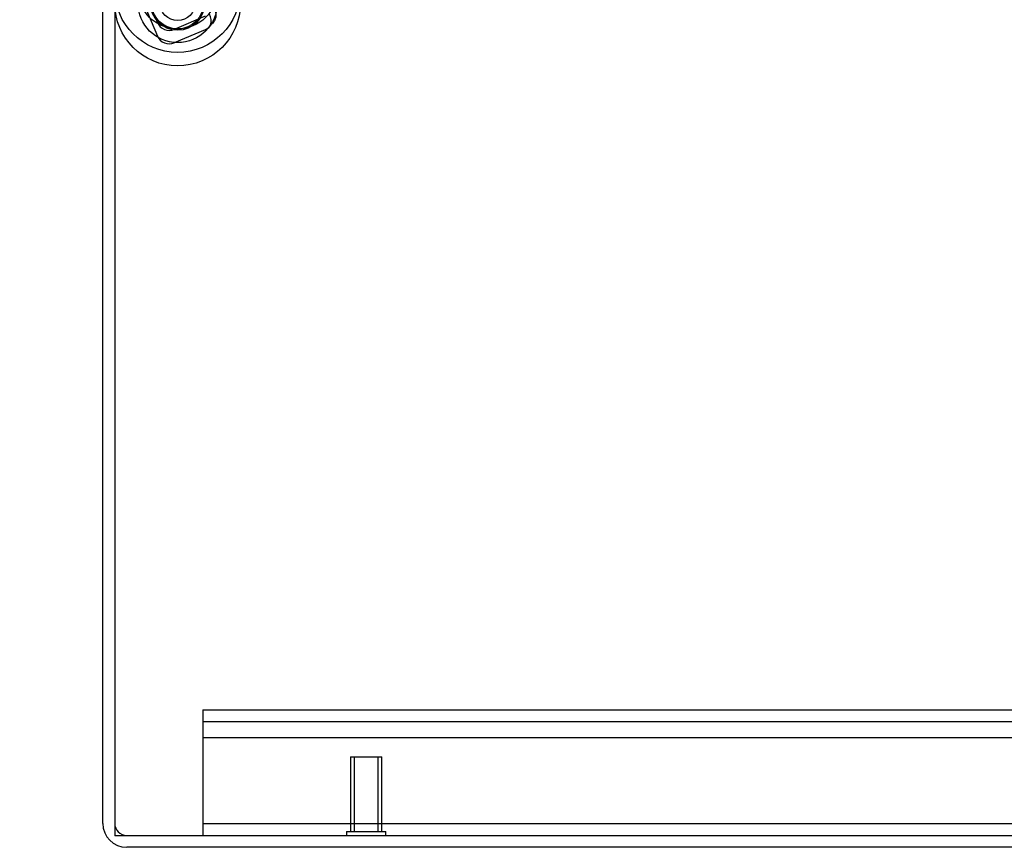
# Model space of a CAD drawing. Header units: inches. Extents: x 1 to 359, y -2 to 239.
# Tile 63 of 83: x 200.03 to 207.87, y 71.03 to 77.62. Entities that reach past the tile are written whole.
import ezdxf
from ezdxf.lldxf.tags import DXFTag

# ---------------------------------------------------------------- set-up
doc = ezdxf.new("R2010")
doc.units = ezdxf.units.IN
doc.header["$MEASUREMENT"] = 0
for name, color, linetype in [('COM53964-1', 7, 'Continuous'), ('COM70839-3', 7, 'Continuous'), ('COM71299-3', 7, 'Continuous'), ('COM71300-3', 7, 'Continuous'), ('COM71301-3', 7, 'Continuous'), ('Default', 7, 'Continuous'), ('ROL87452', 7, 'Continuous'), ('RVT17786', 7, 'Continuous'), ('STD26258', 7, 'Continuous'), ('WAF25376', 7, 'Continuous')]:
    doc.layers.add(name, color=color, linetype=linetype)
tags = doc.linetypes.add('HIDDEN2', pattern=[0.1875, 0.125, -0.0625]).pattern_tags.tags
tags[6:7] = [DXFTag(74, 4), DXFTag(75, 0), DXFTag(340, '0'), DXFTag(46, 0.0), DXFTag(50, 0.0), DXFTag(44, 0.0), DXFTag(45, 0.0)]
tags[4:5] = [DXFTag(74, 4), DXFTag(75, 0), DXFTag(340, '0'), DXFTag(46, 0.0), DXFTag(50, 0.0), DXFTag(44, 0.0), DXFTag(45, 0.0)]

# ---------------------------------------------------------------- blocks, each defined once
blk = doc.blocks.new('SE4')
at = {"layer": 'COM53964-1', "color": 7, "linetype": 'HIDDEN2'}
for p, q in [((201.4898, 72.1293), (201.4898, 71.9913)), ((201.4898, 72.1293), (217.8648, 72.1293)), ((201.4898, 72.0343), (217.8648, 72.0343)), ((201.4898, 71.9913), (201.4898, 71.2673)), ((201.4898, 71.9083), (217.8648, 71.9083)), ((201.4898, 71.2673), (201.4898, 71.1293)), ((201.4898, 71.2243), (217.8648, 71.2243))]:
    blk.add_line(p, q, dxfattribs=at)
at = {"layer": 'COM70839-3', "color": 7, "linetype": 'HIDDEN2'}
for p, q in [((200.0336, 80.1798), (201.1306, 77.5946)), ((200.752, 78.3793), (201.1306, 77.4871)), ((201.5084, 77.6463), (201.2617, 77.5416)), ((201.5084, 77.5388), (201.2617, 77.4341))]:
    blk.add_line(p, q, dxfattribs=at)
for centre, radius, start, end in [((201.4381, 77.6069), 0.1188, 344.67044, 27.71847), ((201.2227, 77.6337), 0.1, 202.99343, 292.99343), ((201.4694, 77.6309), 0.1, 292.99343, 326.39475), ((201.2227, 77.5262), 0.1, 202.99343, 292.99343)]:
    blk.add_arc(centre, radius, start, end, dxfattribs=at)
blk.add_open_spline([(201.5897, 77.6819), (201.5901, 77.6806), (201.5906, 77.6795), (201.5911, 77.678), (201.5913, 77.6776), (201.5916, 77.6768), (201.5916, 77.6766), (201.5925, 77.674), (201.5931, 77.6721), (201.5945, 77.6663), (201.5951, 77.662), (201.5959, 77.6493), (201.595, 77.6406), (201.5894, 77.6224), (201.5846, 77.613), (201.5747, 77.5989), (201.5706, 77.5939), (201.5656, 77.5884), (201.5646, 77.5872), (201.5623, 77.5849), (201.5609, 77.5835), (201.5594, 77.582), (201.5588, 77.5814), (201.5579, 77.5805), (201.5576, 77.5802), (201.557, 77.5796), (201.5565, 77.5791), (201.5556, 77.5783), (201.5544, 77.5772), (201.5527, 77.5755)], degree=3, knots=[0, 0, 0, 0, 0.03125, 0.03125, 0.046875, 0.046875, 0.0625, 0.0625, 0.125, 0.125, 0.25, 0.25, 0.5, 0.5, 0.75, 0.75, 0.875, 0.875, 0.90625, 0.90625, 0.9375, 0.9375, 0.953125, 0.953125, 0.960938, 0.960938, 0.96875, 0.96875, 1, 1, 1, 1], dxfattribs=at)
at = {"layer": 'COM71299-3', "color": 7, "linetype": 'Continuous'}
for p, q in [((200.6948, 71.2243), (200.6948, 78.3793)), ((218.6598, 71.0343), (200.8848, 71.0343))]:
    blk.add_line(p, q, dxfattribs=at)
blk.add_arc((200.8848, 71.2243), 0.19, 180, 270, dxfattribs=at)
at = {"layer": 'COM71299-3', "color": 7, "linetype": 'HIDDEN2'}
blk.add_arc((200.8848, 71.2243), 0.095, 180, 270, dxfattribs=at)
at = {"layer": 'COM71300-3', "color": 7, "linetype": 'HIDDEN2'}
for p in [(200.7898, 71.1293), (218.1298, 71.1268)]:
    blk.add_line(p, (200.7898, 71.1268), dxfattribs=at)
at = {"layer": 'COM71301-3', "color": 7, "linetype": 'Continuous'}
for p, q in [((200.7898, 78.3793), (200.7898, 71.1293)), ((200.7898, 71.1293), (218.5648, 71.1293))]:
    blk.add_line(p, q, dxfattribs=at)
at = {"layer": 'ROL87452', "color": 7, "linetype": 'HIDDEN2'}
for centre, radius in [((201.2898, 77.8587), 0.5), ((201.2898, 77.7512), 0.5), ((201.2898, 77.7512), 0.2065)]:
    blk.add_circle(centre, radius, dxfattribs=at)
at = {"layer": 'RVT17786', "color": 7, "linetype": 'HIDDEN2'}
blk.add_circle((201.2898, 77.7512), 0.2165, dxfattribs=at)
at = {"layer": 'STD26258', "color": 7, "linetype": 'HIDDEN2'}
for p, q in [((202.6648, 71.7543), (202.9148, 71.7543)), ((202.6648, 71.7543), (202.6648, 71.1606)), ((202.6954, 71.7543), (202.6954, 71.1606)), ((202.8841, 71.7543), (202.8841, 71.1606)), ((202.9148, 71.1606), (202.9148, 71.7543)), ((202.6335, 71.1606), (202.946, 71.1606)), ((202.6335, 71.1606), (202.6335, 71.1293)), ((202.946, 71.1293), (202.946, 71.1606))]:
    blk.add_line(p, q, dxfattribs=at)
at = {"layer": 'WAF25376', "color": 7, "linetype": 'HIDDEN2'}
for centre, radius in [((201.2898, 77.8587), 0.315), ((201.2898, 77.7512), 0.315), ((201.2898, 77.7512), 0.14)]:
    blk.add_circle(centre, radius, dxfattribs=at)

msp = doc.modelspace()

# ---------------------------------------------------------------- block references
at = {"layer": 'Default'}
msp.add_blockref('SE4', (0, 0), dxfattribs=at)

doc.saveas('drawing.dxf')
